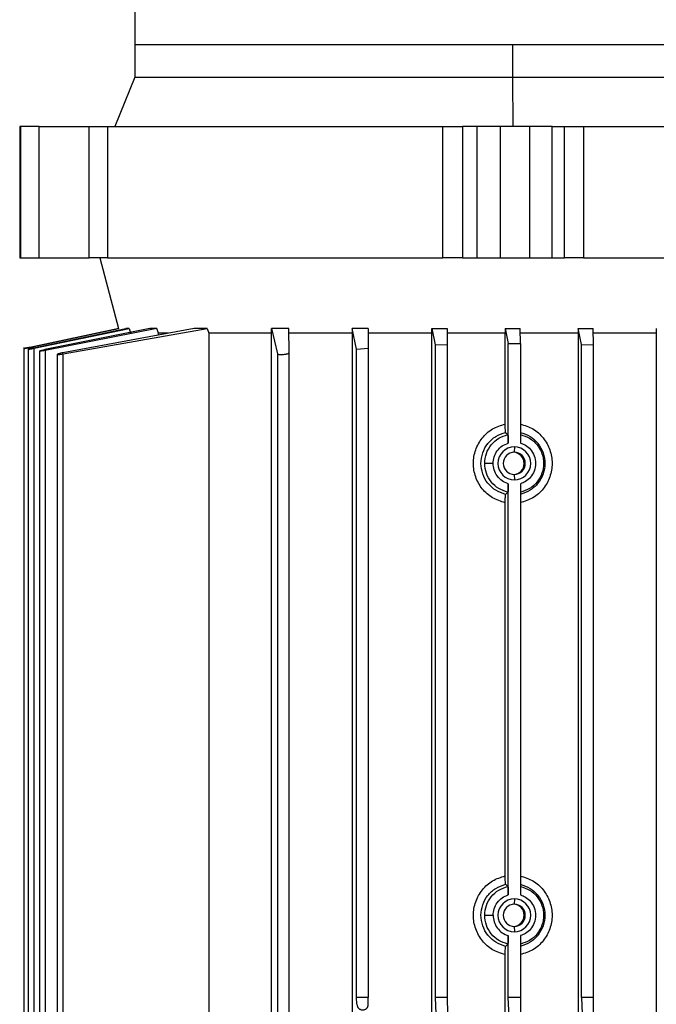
# Model space of a CAD drawing. Header units: millimetres. Extents: x 0 to 420, y 0 to 297.
# Tile 7 of 14: x 201 to 213, y 203 to 220. Entities that reach past the tile are written whole.
import ezdxf

# ---------------------------------------------------------------- set-up
doc = ezdxf.new("R2010")
doc.units = ezdxf.units.MM

msp = doc.modelspace()

# ---------------------------------------------------------------- linework, layer by layer
at = {"color": 7, "linetype": 'Continuous', "lineweight": 25}
for p, q in [((203.1989, 220.9318), (203.1989, 220.0417)), ((203.1989, 220.0417), (203.1989, 219.4483)), ((203.1989, 220.0417), (216.551, 220.0417)), ((203.1989, 220.0417), (210.0218, 220.0417)), ((210.0218, 220.0417), (210.0218, 219.4483)), ((210.0218, 220.0417), (216.551, 220.0417)), ((203.1989, 219.4483), (202.8392, 218.5581)), ((203.1989, 219.4483), (210.0218, 219.4483)), ((210.0218, 219.4483), (210.0297, 218.5581)), ((210.0218, 219.4483), (216.551, 219.4483)), ((201.1219, 218.5581), (201.1219, 216.1844)), ((201.1336, 218.5581), (201.1219, 218.5581)), ((201.1336, 218.5581), (201.1336, 216.1844)), ((201.4724, 218.5581), (201.1336, 218.5581)), ((201.4724, 216.1844), (201.4724, 218.5581)), ((201.4724, 218.5581), (202.3788, 218.5581)), ((202.3788, 216.1844), (202.3788, 218.5581)), ((202.3788, 218.5581), (202.7095, 218.5581)), ((202.7095, 218.5581), (202.7095, 216.1844)), ((202.7095, 218.5581), (208.7621, 218.5581)), ((208.7621, 216.1844), (208.7621, 218.5581)), ((208.7621, 218.5581), (209.1216, 218.5581)), ((209.1216, 218.5581), (209.1216, 216.1844)), ((209.3829, 218.5581), (209.1216, 218.5581)), ((209.3829, 216.1844), (209.3829, 218.5581)), ((209.8067, 218.5581), (209.3829, 218.5581)), ((209.8067, 216.1844), (209.8067, 218.5581)), ((210.3281, 218.5581), (209.8067, 218.5581)), ((210.3281, 218.5581), (210.3281, 216.1844)), ((210.7374, 218.5581), (210.3281, 218.5581)), ((210.7374, 216.1844), (210.7374, 218.5581)), ((210.7374, 218.5581), (210.959, 218.5581)), ((210.959, 216.1844), (210.959, 218.5581)), ((210.959, 218.5581), (211.3043, 218.5581)), ((211.3043, 218.5581), (211.3043, 216.1844)), ((211.3043, 218.5581), (217.0963, 218.5581)), ((201.1219, 216.1844), (201.1336, 216.1844)), ((201.1336, 216.1844), (201.4724, 216.1844)), ((201.4724, 216.1844), (202.3788, 216.1844)), ((202.7095, 216.1844), (202.3788, 216.1844)), ((202.5684, 216.1844), (202.9092, 214.9123)), ((202.7095, 216.1844), (208.7621, 216.1844)), ((209.1216, 216.1844), (208.7621, 216.1844)), ((209.1216, 216.1844), (209.3829, 216.1844)), ((209.3829, 216.1844), (209.8067, 216.1844)), ((209.8067, 216.1844), (210.3281, 216.1844)), ((210.3281, 216.1844), (210.7374, 216.1844)), ((210.7374, 216.1844), (210.959, 216.1844)), ((211.3043, 216.1844), (210.959, 216.1844)), ((211.3043, 216.1844), (215.7946, 216.1844)), ((201.2976, 214.5696), (202.9092, 214.9123)), ((202.9152, 214.9123), (201.3022, 214.5696)), ((201.3773, 214.5621), (203.0383, 214.9123)), ((201.3818, 214.5554), (203.0972, 214.9123)), ((203.4729, 214.9123), (201.5776, 214.5299)), ((203.6012, 214.9123), (201.5822, 214.5161)), ((204.2749, 214.9123), (201.9004, 214.473)), ((201.905, 214.4527), (204.5101, 214.9123)), ((202.9152, 214.9123), (202.9092, 214.9123)), ((203.0972, 214.9123), (203.0383, 214.9123)), ((203.0972, 214.9123), (203.1204, 214.8279)), ((203.6012, 214.9123), (203.4729, 214.9123)), ((203.6263, 214.8279), (203.6012, 214.9123)), ((203.8029, 214.8279), (203.6263, 214.8279)), ((203.6263, 214.7923), (203.6263, 214.8279)), ((204.5101, 214.9123), (204.2749, 214.9123)), ((204.5101, 214.9123), (204.5394, 214.8279)), ((205.6711, 214.8279), (204.5394, 214.8279)), ((204.5394, 214.8279), (204.5394, 201.1855)), ((205.6711, 214.8279), (205.6723, 214.9123)), ((205.6711, 200.4585), (205.6711, 214.8279)), ((205.6723, 214.9123), (205.7807, 214.4527)), ((205.9827, 214.9123), (205.6723, 214.9123)), ((207.1259, 214.8279), (205.9826, 214.8279)), ((205.9883, 214.473), (205.9827, 214.9123)), ((207.127, 214.9123), (207.1259, 214.8279)), ((207.1259, 214.8279), (207.1259, 200.4585)), ((207.2059, 214.5408), (207.127, 214.9123)), ((207.4141, 214.9123), (207.127, 214.9123)), ((207.4141, 214.9123), (207.4183, 214.5551)), ((208.5663, 214.8279), (207.4141, 214.8279)), ((208.5663, 214.8279), (208.5672, 214.9123)), ((208.5663, 200.4585), (208.5663, 214.8279)), ((208.5672, 214.9123), (208.6264, 214.6165)), ((208.5672, 214.9123), (208.8423, 214.9123)), ((209.8917, 214.8279), (208.8422, 214.8279)), ((208.8423, 214.9123), (208.8455, 214.6239)), ((209.8927, 214.9123), (209.8917, 214.8279)), ((209.8917, 213.1862), (209.8917, 214.8279)), ((209.8927, 214.9123), (209.9455, 214.6426)), ((209.8927, 214.9123), (210.1636, 214.9123)), ((211.2086, 214.8279), (210.1635, 214.8279)), ((210.1666, 214.6426), (210.1636, 214.9123)), ((211.2095, 214.9123), (211.2086, 214.8279)), ((211.2086, 214.8279), (211.2086, 200.4585)), ((211.2665, 214.6239), (211.2095, 214.9123)), ((211.2095, 214.9123), (211.4823, 214.9123)), ((212.619, 214.8279), (211.4822, 214.8279)), ((211.4857, 214.6165), (211.4823, 214.9123)), ((212.62, 214.9123), (212.619, 214.8279)), ((212.619, 214.8279), (212.619, 200.4585)), ((208.6264, 214.6165), (208.8455, 214.6239)), ((208.6264, 214.6165), (208.6264, 202.8322)), ((208.8455, 214.6239), (208.8455, 202.8322)), ((209.9455, 214.6426), (210.056, 214.6427)), ((209.9455, 212.8429), (209.9455, 214.6426)), ((210.056, 214.6427), (210.1666, 214.6426)), ((210.1666, 214.6426), (210.1666, 212.8429)), ((211.2665, 202.8322), (211.2665, 214.6239)), ((211.2665, 214.6239), (211.4857, 214.6165)), ((211.4857, 202.8322), (211.4857, 214.6165)), ((201.1981, 214.5704), (201.1981, 200.4585)), ((201.2777, 214.5629), (201.2777, 200.4585)), ((201.3818, 200.4585), (201.3818, 214.5554)), ((201.4781, 214.5027), (201.4781, 200.4585)), ((201.5822, 214.5161), (201.5822, 200.4585)), ((201.8009, 214.444), (201.8009, 200.4585)), ((201.905, 200.4585), (201.905, 214.4527)), ((205.7807, 214.4527), (205.7807, 200.4585)), ((205.9883, 200.4585), (205.9883, 214.473)), ((207.2059, 214.5408), (207.4183, 214.5551)), ((207.2059, 202.8322), (207.2059, 214.5408)), ((207.4183, 214.5551), (207.4183, 202.8322)), ((209.8976, 213.0358), (209.9396, 212.9952)), ((210.056, 212.7722), (210.0539, 212.6758)), ((210.0539, 212.2752), (210.056, 212.1788)), ((209.9455, 204.6832), (209.9455, 212.108)), ((210.1666, 212.108), (210.1666, 204.6832)), ((209.9396, 211.9558), (209.8976, 211.9151)), ((209.8917, 205.0265), (209.8917, 211.7647)), ((209.8976, 204.8762), (209.9396, 204.8355)), ((210.056, 204.6125), (210.0539, 204.5161)), ((210.0539, 204.1155), (210.056, 204.0191)), ((209.9455, 202.8322), (209.9455, 203.9484)), ((210.1666, 203.9484), (210.1666, 202.8322)), ((209.9396, 203.7961), (209.8976, 203.7554)), ((209.8917, 200.4585), (209.8917, 203.6051)), ((207.211, 202.7087), (207.2059, 202.8322)), ((207.4183, 202.8322), (207.2059, 202.8322)), ((207.4186, 202.7087), (207.4183, 202.8322)), ((208.8455, 202.8322), (208.6264, 202.8322)), ((208.6264, 202.8322), (208.6386, 202.5396)), ((208.8455, 202.8322), (208.8462, 202.5396)), ((209.9598, 202.489), (209.9455, 202.8322)), ((210.1666, 202.8322), (209.9455, 202.8322)), ((210.1666, 202.8322), (210.1674, 202.489)), ((211.2665, 202.8322), (211.2787, 202.5396)), ((211.4857, 202.8322), (211.2665, 202.8322)), ((211.4863, 202.5396), (211.4857, 202.8322))]:
    msp.add_line(p, q, dxfattribs=at)
for centre, radius, start, end in [((210.0561, 212.4755), 0.2967, 90.01115, 269.98885), ((210.054, 212.4755), 0.2003, 90.01115, 269.98885), ((210.0332, 212.4755), 0.2003, 272.97663, 87.02337), ((210.0539, 212.4755), 0.2003, 270.01115, 89.98885), ((210.056, 212.4755), 0.2967, 270.01115, 89.98885), ((210.0561, 204.3158), 0.2967, 90.01115, 269.98885), ((210.054, 204.3158), 0.2003, 90.01115, 269.98885), ((210.0332, 204.3158), 0.2003, 272.97663, 87.02337), ((210.0539, 204.3158), 0.2003, 270.01115, 89.98885), ((210.056, 204.3158), 0.2967, 270.01115, 89.98885)]:
    msp.add_arc(centre, radius, start, end, dxfattribs=at)
for points, knots in [([(201.2976, 214.5696), (201.29, 214.568), (201.2748, 214.5648), (201.25, 214.5595), (201.2289, 214.5549), (201.2133, 214.5516), (201.2014, 214.5489), (201.1955, 214.5476), (201.2029, 214.549), (201.2159, 214.5516), (201.2323, 214.5549), (201.254, 214.5594), (201.2793, 214.5648), (201.2946, 214.568), (201.3022, 214.5696)], [0, 0, 0, 0, 0.0720332, 0.1437717, 0.2501096, 0.3145758, 0.3788798, 0.4998128, 0.6210171, 0.6855154, 0.7496011, 0.8560749, 0.9278505, 1, 1, 1, 1]), ([(201.3773, 214.5621), (201.3696, 214.5605), (201.3543, 214.5572), (201.3295, 214.5517), (201.3085, 214.5467), (201.2929, 214.5428), (201.281, 214.5394), (201.2752, 214.537), (201.2824, 214.5372), (201.2954, 214.5391), (201.3121, 214.5418), (201.3343, 214.5459), (201.3598, 214.5508), (201.3745, 214.5539), (201.3818, 214.5554)], [0, 0, 0, 0, 0.0724917, 0.145215, 0.2501232, 0.3153982, 0.3805209, 0.4998306, 0.6223322, 0.6858844, 0.7496485, 0.8616285, 0.9307748, 1, 1, 1, 1]), ([(201.5822, 214.5161), (201.5748, 214.5147), (201.5604, 214.5119), (201.5349, 214.5074), (201.5126, 214.504), (201.4958, 214.5021), (201.4827, 214.5011), (201.4756, 214.502), (201.4814, 214.5055), (201.4931, 214.5095), (201.5099, 214.5144), (201.5345, 214.5206), (201.5585, 214.5258), (201.5716, 214.5286), (201.576, 214.5295), (201.5776, 214.5299)], [0, 0, 0, 0, 0.0697855, 0.1348335, 0.2503877, 0.313481, 0.3761865, 0.5002172, 0.6175364, 0.6819263, 0.7500357, 0.8747278, 0.9586036, 0.9846358, 1, 1, 1, 1]), ([(201.9004, 214.473), (201.8872, 214.4703), (201.8607, 214.4649), (201.8328, 214.4576), (201.8157, 214.4522), (201.8041, 214.4476), (201.7996, 214.4441), (201.8025, 214.442), (201.8107, 214.441), (201.8298, 214.4417), (201.8581, 214.445), (201.8838, 214.4489), (201.8979, 214.4514), (201.905, 214.4527)], [0, 0, 0, 0, 0.1248233, 0.2495897, 0.3171985, 0.3847137, 0.4995875, 0.5626998, 0.6257222, 0.7495145, 0.8675158, 0.9336565, 1, 1, 1, 1]), ([(205.7807, 214.4527), (205.7814, 214.4514), (205.7828, 214.4489), (205.7923, 214.445), (205.8122, 214.4417), (205.841, 214.441), (205.8672, 214.442), (205.8933, 214.4441), (205.9196, 214.4476), (205.9433, 214.4522), (205.9644, 214.4576), (205.9839, 214.4649), (205.9869, 214.4703), (205.9883, 214.473)], [0, 0, 0, 0, 0.066239, 0.1323044, 0.2501521, 0.3739227, 0.4368997, 0.5000135, 0.6150057, 0.6825608, 0.7502858, 0.8751597, 1, 1, 1, 1]), ([(209.8917, 211.7647), (209.8124, 211.7892), (209.6538, 211.8381), (209.4664, 212.0092), (209.3445, 212.2275), (209.3025, 212.4753), (209.3444, 212.7232), (209.4662, 212.9416), (209.6537, 213.1128), (209.8124, 213.1617), (209.8917, 213.1862)], [0, 0, 0, 0, 0.12500395, 0.24994951, 0.37491666, 0.49990143, 0.62490787, 0.74994541, 0.87499278, 1, 1, 1, 1]), ([(209.8976, 213.0358), (209.8968, 213.0388), (209.8952, 213.0447), (209.8933, 213.0802), (209.892, 213.1291), (209.8918, 213.1671), (209.8917, 213.1862)], [0, 0, 0, 0, 0.2498887, 0.4996443, 0.7490472, 1, 1, 1, 1]), ([(210.1635, 213.1862), (210.2427, 213.1617), (210.4011, 213.1128), (210.588, 212.9418), (210.7094, 212.7235), (210.7511, 212.4757), (210.7095, 212.2278), (210.5881, 212.0093), (210.4012, 211.8381), (210.2428, 211.7892), (210.1635, 211.7647)], [0, 0, 0, 0, 0.1250039, 0.2499495, 0.3749166, 0.4999014, 0.6249078, 0.7499453, 0.8749927, 1, 1, 1, 1]), ([(209.4526, 212.4755), (209.4589, 212.54), (209.4714, 212.6688), (209.5382, 212.7836), (209.5785, 212.8341), (209.58, 212.8359), (209.5852, 212.8424), (209.6055, 212.8664), (209.649, 212.9103), (209.7444, 212.9843), (209.8364, 213.0152), (209.8976, 213.0358)], [0, 0, 0, 0, 0.2505849, 0.5000807, 0.5010183, 0.5028755, 0.5093487, 0.5333279, 0.6253496, 0.7505787, 1, 1, 1, 1]), ([(209.9396, 212.9952), (209.9404, 212.9922), (209.942, 212.9861), (209.9439, 212.95), (209.9452, 212.9005), (209.9454, 212.8621), (209.9455, 212.8429)], [0, 0, 0, 0, 0.2502285, 0.50021, 0.7500911, 1, 1, 1, 1]), ([(210.1639, 213.0358), (210.2249, 213.0151), (210.3391, 212.9763), (210.435, 212.8904), (210.4757, 212.842), (210.4809, 212.8355), (210.4823, 212.8337), (210.5225, 212.7831), (210.5856, 212.6686), (210.6182, 212.4756), (210.5856, 212.2825), (210.5225, 212.1679), (210.4826, 212.1176), (210.4822, 212.1171), (210.4808, 212.1153), (210.4757, 212.1089), (210.4554, 212.0848), (210.4119, 212.0408), (210.3168, 211.9667), (210.225, 211.9357), (210.1639, 211.9151)], [0, 0, 0, 0, 0.12484192, 0.23342938, 0.24542792, 0.24862651, 0.24979991, 0.24995761, 0.37487118, 0.49973193, 0.62474912, 0.74975613, 0.74991376, 0.75018818, 0.75108742, 0.75428742, 0.76629248, 0.8126878, 0.87514969, 1, 1, 1, 1]), ([(209.6724, 212.4755), (209.676, 212.5149), (209.6832, 212.5961), (209.7423, 212.7068), (209.8313, 212.7968), (209.908, 212.8278), (209.9455, 212.8429)], [0, 0, 0, 0, 0.24084547, 0.49634465, 0.75381563, 1, 1, 1, 1]), ([(210.1666, 212.8429), (210.1978, 212.8308), (210.2656, 212.8046), (210.3547, 212.7264), (210.4228, 212.6137), (210.4484, 212.4755), (210.4228, 212.3373), (210.3547, 212.2246), (210.2656, 212.1463), (210.1978, 212.1201), (210.1666, 212.108)], [0, 0, 0, 0, 0.1023485, 0.2218879, 0.3564467, 0.4999996, 0.6435526, 0.7781116, 0.8976513, 1, 1, 1, 1]), ([(209.8976, 211.9151), (209.8364, 211.9358), (209.7222, 211.9746), (209.626, 212.0603), (209.5848, 212.109), (209.5794, 212.1157), (209.5379, 212.1678), (209.4713, 212.2825), (209.4588, 212.4111), (209.4526, 212.4755)], [0, 0, 0, 0, 0.24981618, 0.46631272, 0.49042877, 0.49909852, 0.50019436, 0.75015143, 1, 1, 1, 1]), ([(209.6724, 212.4755), (209.6542, 212.4755), (209.6163, 212.4755), (209.5666, 212.4755), (209.5308, 212.4755), (209.5243, 212.4755), (209.5211, 212.4755)], [0, 0, 0, 0, 0.2406638, 0.5, 0.7593362, 1, 1, 1, 1]), ([(209.9455, 212.108), (209.908, 212.1232), (209.8313, 212.1541), (209.7423, 212.2441), (209.6832, 212.3549), (209.676, 212.4361), (209.6724, 212.4755)], [0, 0, 0, 0, 0.2461843, 0.5036552, 0.7591544, 1, 1, 1, 1]), ([(209.9455, 212.108), (209.9454, 212.0888), (209.9452, 212.0505), (209.9439, 212.0009), (209.942, 211.9648), (209.9404, 211.9588), (209.9396, 211.9558)], [0, 0, 0, 0, 0.2500416, 0.4999801, 0.7499092, 1, 1, 1, 1]), ([(209.8917, 211.7647), (209.8918, 211.7837), (209.892, 211.8217), (209.8931, 211.8633), (209.8943, 211.889), (209.8957, 211.9083), (209.8968, 211.9125), (209.8976, 211.9151)], [0, 0, 0, 0, 0.249727, 0.4992662, 0.6317659, 0.7636149, 1, 1, 1, 1]), ([(209.8917, 203.6051), (209.8131, 203.6292), (209.6555, 203.6777), (209.4679, 203.8476), (209.3448, 204.0662), (209.3023, 204.3159), (209.3449, 204.5655), (209.4679, 204.7841), (209.6555, 204.9539), (209.8131, 205.0024), (209.8917, 205.0265)], [0, 0, 0, 0, 0.12382335, 0.24845331, 0.37397187, 0.50003714, 0.62607756, 0.75154898, 0.87616232, 1, 1, 1, 1]), ([(209.8976, 204.8762), (209.8968, 204.8791), (209.8952, 204.885), (209.8933, 204.9205), (209.892, 204.9695), (209.8918, 205.0075), (209.8917, 205.0265)], [0, 0, 0, 0, 0.24992484, 0.49971647, 0.74908283, 1, 1, 1, 1]), ([(210.1635, 205.0265), (210.2427, 205.0021), (210.4011, 204.9532), (210.5879, 204.7822), (210.7094, 204.5638), (210.7511, 204.316), (210.7095, 204.068), (210.5881, 203.8496), (210.4012, 203.6785), (210.2427, 203.6295), (210.1635, 203.6051)], [0, 0, 0, 0, 0.1249496, 0.2499159, 0.3749079, 0.4999178, 0.6249408, 0.7499748, 0.8750037, 1, 1, 1, 1]), ([(209.4526, 204.3158), (209.4588, 204.3801), (209.4713, 204.5088), (209.5379, 204.6235), (209.5783, 204.6742), (209.5799, 204.6761), (209.5852, 204.6827), (209.6054, 204.7066), (209.6489, 204.7505), (209.7442, 204.8246), (209.8363, 204.8555), (209.8976, 204.8762)], [0, 0, 0, 0, 0.2497047, 0.4994988, 0.500604, 0.5026072, 0.509307, 0.533479, 0.6248456, 0.7502961, 1, 1, 1, 1]), ([(209.9396, 204.8355), (209.9404, 204.8325), (209.942, 204.8265), (209.9439, 204.7904), (209.9452, 204.7408), (209.9454, 204.7024), (209.9455, 204.6832)], [0, 0, 0, 0, 0.2502285, 0.50021, 0.7500911, 1, 1, 1, 1]), ([(210.1639, 204.8762), (210.2249, 204.8554), (210.3391, 204.8167), (210.4349, 204.7308), (210.4756, 204.6824), (210.4809, 204.6758), (210.4823, 204.674), (210.5225, 204.6234), (210.5856, 204.5089), (210.6182, 204.316), (210.5857, 204.1231), (210.5226, 204.0083), (210.4824, 203.9576), (210.4808, 203.9556), (210.4754, 203.949), (210.4554, 203.9252), (210.4121, 203.8812), (210.3172, 203.8071), (210.2251, 203.7761), (210.1639, 203.7554)], [0, 0, 0, 0, 0.1248445, 0.2334191, 0.2454198, 0.2486236, 0.2498028, 0.2499627, 0.3748786, 0.4997398, 0.6245912, 0.7494913, 0.7500898, 0.75113, 0.7545356, 0.7666466, 0.8120352, 0.8750419, 1, 1, 1, 1]), ([(209.6724, 204.3158), (209.676, 204.3552), (209.6832, 204.4364), (209.7423, 204.5472), (209.8313, 204.6371), (209.908, 204.6681), (209.9455, 204.6832)], [0, 0, 0, 0, 0.2408455, 0.4963447, 0.7538156, 1, 1, 1, 1]), ([(210.1666, 204.6832), (210.1978, 204.6712), (210.2656, 204.645), (210.3547, 204.5667), (210.4228, 204.454), (210.4484, 204.3158), (210.4228, 204.1776), (210.3547, 204.0649), (210.2656, 203.9866), (210.1978, 203.9605), (210.1666, 203.9484)], [0, 0, 0, 0, 0.1023485, 0.2218879, 0.3564467, 0.4999996, 0.6435526, 0.7781116, 0.8976513, 1, 1, 1, 1]), ([(209.8976, 203.7554), (209.8364, 203.7762), (209.7222, 203.8149), (209.626, 203.9006), (209.5848, 203.9494), (209.5794, 203.9561), (209.5379, 204.0081), (209.4713, 204.1228), (209.4588, 204.2515), (209.4526, 204.3158)], [0, 0, 0, 0, 0.2498068, 0.46634314, 0.49051938, 0.49911805, 0.50016805, 0.75014355, 1, 1, 1, 1]), ([(209.5211, 204.3158), (209.5243, 204.3158), (209.5308, 204.3158), (209.5666, 204.3158), (209.6163, 204.3158), (209.6542, 204.3158), (209.6724, 204.3158)], [0, 0, 0, 0, 0.2406638, 0.5, 0.7593362, 1, 1, 1, 1]), ([(209.6724, 204.3158), (209.676, 204.2764), (209.6832, 204.1952), (209.7423, 204.0844), (209.8313, 203.9945), (209.908, 203.9635), (209.9455, 203.9484)], [0, 0, 0, 0, 0.2408456, 0.4963448, 0.7538157, 1, 1, 1, 1]), ([(209.9455, 203.9484), (209.9454, 203.9292), (209.9452, 203.8908), (209.9439, 203.8412), (209.942, 203.8051), (209.9404, 203.7991), (209.9396, 203.7961)], [0, 0, 0, 0, 0.2500416, 0.4999801, 0.7499092, 1, 1, 1, 1]), ([(209.8917, 203.6051), (209.8918, 203.6241), (209.892, 203.662), (209.8931, 203.7036), (209.8943, 203.7293), (209.8957, 203.7487), (209.8968, 203.7528), (209.8976, 203.7554)], [0, 0, 0, 0, 0.2497263, 0.4992654, 0.6318142, 0.7637118, 1, 1, 1, 1]), ([(207.211, 202.7087), (207.213, 202.6954), (207.2168, 202.67), (207.237, 202.6412), (207.259, 202.6235), (207.2775, 202.614), (207.2971, 202.6081), (207.317, 202.6062), (207.3369, 202.6082), (207.3562, 202.614), (207.3743, 202.6235), (207.3956, 202.6412), (207.4145, 202.67), (207.4172, 202.6954), (207.4186, 202.7087)], [0, 0, 0, 0, 0.1436102, 0.276732, 0.3387866, 0.3973793, 0.4495653, 0.5000315, 0.5500269, 0.6028478, 0.6610621, 0.723268, 0.8563898, 1, 1, 1, 1])]:
    msp.add_open_spline(points, degree=3, knots=knots, dxfattribs=at)
for points in [[(209.5211, 212.4755), (209.527, 212.5356), (209.5389, 212.656), (209.6316, 212.8149), (209.7671, 212.9393), (209.8821, 212.9766), (209.9396, 212.9952)], [(210.1662, 212.9952), (210.2237, 212.9766), (210.3386, 212.9393), (210.4749, 212.8149), (210.5642, 212.656), (210.595, 212.4755), (210.5642, 212.295), (210.4749, 212.1361), (210.3386, 212.0116), (210.2237, 211.9744), (210.1662, 211.9558)], [(209.9396, 211.9558), (209.8821, 211.9744), (209.7671, 212.0116), (209.6316, 212.1361), (209.5389, 212.295), (209.527, 212.4153), (209.5211, 212.4755)], [(209.5211, 204.3158), (209.527, 204.376), (209.5389, 204.4963), (209.6316, 204.6552), (209.7671, 204.7797), (209.8821, 204.8169), (209.9396, 204.8355)], [(210.1662, 204.8355), (210.2237, 204.8169), (210.3386, 204.7797), (210.4749, 204.6552), (210.5642, 204.4963), (210.595, 204.3158), (210.5642, 204.1353), (210.4749, 203.9764), (210.3386, 203.8519), (210.2237, 203.8147), (210.1662, 203.7961)], [(209.9396, 203.7961), (209.8821, 203.8147), (209.7671, 203.8519), (209.6316, 203.9764), (209.5389, 204.1353), (209.527, 204.2556), (209.5211, 204.3158)]]:
    msp.add_open_spline(points, degree=3, dxfattribs=at)

doc.saveas('drawing.dxf')
